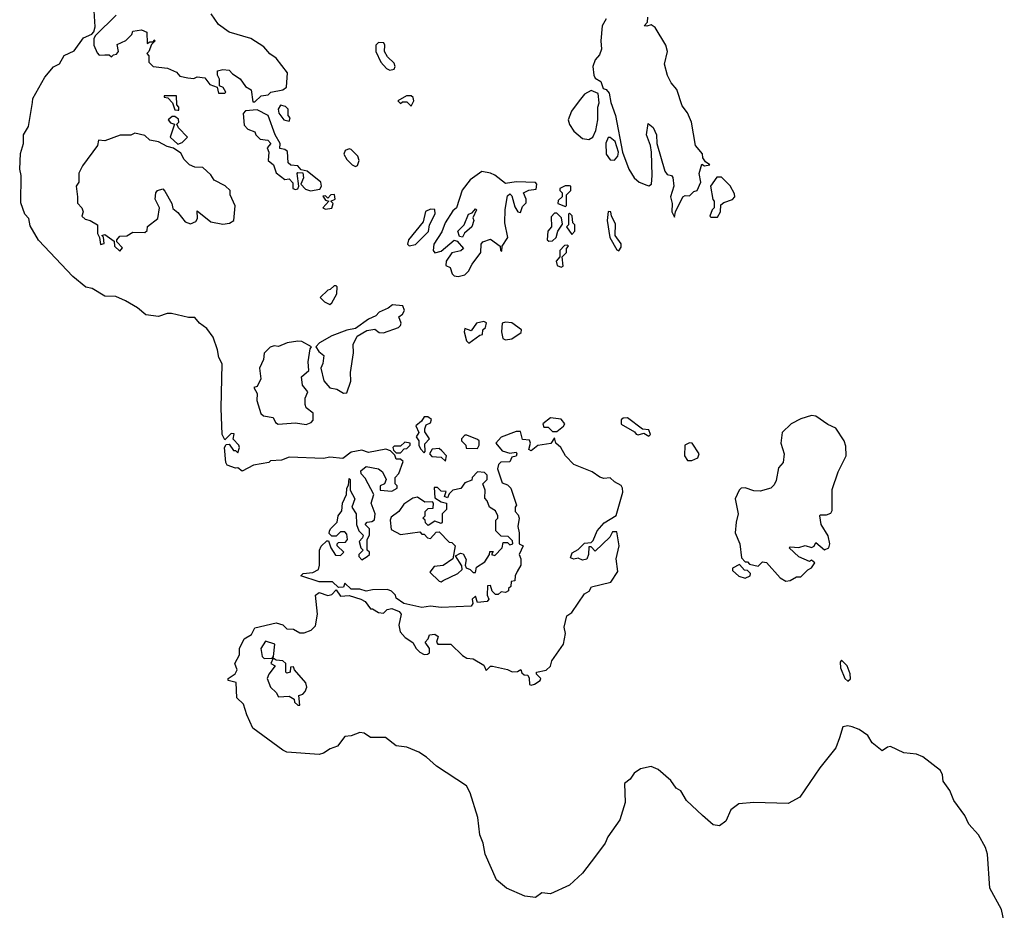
# Model space of a CAD drawing. Extents: x 2240384 to 2404287, y 351326 to 526670.
# Tile 154 of 256: x 2343027 to 2347625, y 415372 to 419534. Entities that reach past the tile are written whole.
import ezdxf

# ---------------------------------------------------------------- set-up
doc = ezdxf.new("R2010")
doc.units = 0

msp = doc.modelspace()

# ---------------------------------------------------------------- linework, layer by layer
at = {"layer": '0CON20XD'}
for points in [[(2344863.3, 416623.3), (2344877.5, 416595), (2344895, 416577.5), (2344915, 416567.5), (2344931.7, 416568.3), (2344940, 416575), (2344940, 416595), (2344920, 416625), (2344935, 416640), (2344940.7, 416659.3), (2344965, 416662.5), (2344981.7, 416651.7), (2344972.5, 416625), (2344980, 416615), (2345040, 416615), (2345095, 416562.5), (2345115, 416550), (2345145, 416547.5), (2345195, 416517.5), (2345205, 416492.5), (2345225, 416512.5), (2345235, 416513.3), (2345305, 416497.5), (2345327, 416487), (2345351.7, 416488.3), (2345367, 416497), (2345371.7, 416481.7), (2345382.5, 416472.5), (2345400, 416470), (2345406.7, 416456.7), (2345407, 416427), (2345415, 416423.3), (2345430.7, 416429.3), (2345456.7, 416445), (2345460, 416455), (2345440, 416475), (2345440, 416485), (2345485, 416493.3), (2345505, 416512.5), (2345511.7, 416538.3), (2345566.2, 416615), (2345576.2, 416665), (2345568.8, 416695), (2345582.5, 416747.5), (2345605.8, 416764.2), (2345665, 416850), (2345686.4, 416863.6), (2345697, 416883), (2345787.5, 416905), (2345820, 416955), (2345812.5, 417015), (2345826, 417075), (2345815, 417140), (2345795, 417140), (2345782.5, 417115), (2345715, 417050), (2345695, 417070), (2345685, 417070), (2345683.3, 417035), (2345675, 417012.5), (2345655, 417007.5), (2345635, 417016.7), (2345615, 417013.3), (2345598.3, 417018.3), (2345607, 417043), (2345635, 417057.5), (2345665, 417086.7), (2345695, 417090), (2345705, 417100), (2345723.3, 417145), (2345757, 417183), (2345813, 417217), (2345843.8, 417325), (2345841.2, 417345), (2345835, 417356.7), (2345803.9, 417373.9), (2345785, 417392.5), (2345755, 417390), (2345736.1, 417396.1), (2345700.3, 417420.3), (2345614.5, 417454.5), (2345576, 417495), (2345553.9, 417533.9), (2345530, 417555), (2345525, 417580), (2345507, 417553), (2345446, 417544), (2345415, 417518.8), (2345404, 417525), (2345412.5, 417555), (2345408.3, 417568.3), (2345375, 417572.5), (2345365, 417610), (2345345, 417608.8), (2345275, 417582.5), (2345250, 417555), (2345279.3, 417519.3), (2345315, 417507.5), (2345345, 417512.5), (2345348.8, 417505), (2345345, 417494), (2345325, 417490), (2345315, 417467.5), (2345273.6, 417466.4), (2345262.5, 417455), (2345257.5, 417435), (2345280, 417370), (2345305, 417360), (2345320, 417345), (2345346.7, 417265), (2345340, 417255), (2345340, 417235), (2345355, 417220), (2345360, 417205), (2345352.5, 417165), (2345360, 417135), (2345360, 417085), (2345377.5, 417075), (2345360, 417035), (2345367.5, 417015), (2345367.5, 416985), (2345350, 416955), (2345340, 416935), (2345338.3, 416911.7), (2345321.7, 416908.3), (2345320, 416885), (2345310, 416875), (2345310, 416865), (2345295, 416857.5), (2345275, 416860), (2345261.7, 416848.3), (2345248.3, 416848.3), (2345233, 416863), (2345225, 416890), (2345211.7, 416888.3), (2345210, 416845), (2345217.5, 416825), (2345210, 416815), (2345165, 416810), (2345155, 416840), (2345140, 416825), (2345142.5, 416805), (2345135, 416793.8), (2344995, 416786.7), (2344945, 416792.5), (2344905, 416787.5), (2344820, 416805), (2344785, 416830), (2344782.5, 416845), (2344763.8, 416863.8), (2344745, 416871.2), (2344675, 416870), (2344645, 416862.5), (2344615, 416872.5), (2344575, 416872.5), (2344545, 416900), (2344538.3, 416881.7), (2344515, 416880), (2344487, 416907), (2344425, 416906.7), (2344340, 416935), (2344350, 416945), (2344395, 416950), (2344422.5, 416965), (2344427.5, 416985), (2344426.2, 417055), (2344435, 417073.3), (2344461.7, 417098.3), (2344468.3, 417098.3), (2344480, 417065), (2344501.7, 417031.7), (2344525, 417030), (2344540, 417045), (2344510, 417075), (2344510, 417085), (2344515, 417090), (2344548.3, 417091.7), (2344557.5, 417105), (2344555, 417130), (2344545, 417140), (2344525, 417140), (2344505, 417120), (2344485, 417120), (2344472.5, 417132.5), (2344473, 417143), (2344477.5, 417155), (2344510, 417185), (2344513.8, 417215), (2344531.7, 417238.3), (2344534, 417275), (2344553.3, 417315), (2344553.8, 417345), (2344561.7, 417358.3), (2344565, 417390), (2344570, 417385), (2344570, 417335), (2344592.5, 417295), (2344577.5, 417255), (2344597.5, 417225), (2344600, 417175), (2344610, 417145), (2344630, 417125), (2344628.3, 417111.7), (2344612.5, 417095), (2344620, 417065), (2344630, 417055), (2344610, 417035), (2344610, 417025), (2344625, 417010), (2344650, 417025), (2344660, 417035), (2344660, 417045), (2344650, 417055), (2344650, 417105), (2344660, 417125), (2344660, 417155), (2344640, 417175), (2344650, 417185), (2344671.7, 417188.3), (2344683.3, 417196.7), (2344687.5, 417225), (2344667.5, 417275), (2344680, 417315), (2344640.7, 417390.7), (2344621.7, 417411.7), (2344620, 417425), (2344645, 417446.2), (2344702.5, 417435), (2344720.7, 417420.7), (2344737.5, 417385), (2344730, 417365), (2344710, 417355), (2344710, 417335), (2344765, 417330), (2344790, 417345), (2344790, 417355), (2344780, 417365), (2344780, 417395), (2344797, 417413), (2344818.3, 417468.3), (2344805, 417480), (2344785, 417480), (2344778.3, 417498.3), (2344758.3, 417518.3), (2344737, 417527), (2344655, 417511.2), (2344625, 417522.5), (2344575, 417513.3), (2344536.2, 417483.8), (2344475, 417490), (2344445, 417483.8), (2344285, 417488.8), (2344250, 417475), (2344197.5, 417472.5), (2344190, 417465), (2344118.6, 417451.4), (2344065, 417423.3), (2344045, 417440), (2344035, 417437.5), (2343995, 417452.5), (2343990, 417465), (2343983.3, 417535), (2343991.7, 417548.3), (2344005, 417550), (2344025, 417520), (2344035, 417520), (2344045, 417510), (2344052.5, 417535), (2344050, 417545), (2344023, 417573), (2344028.3, 417598.3), (2344015, 417600), (2343985, 417570), (2343972.5, 417595), (2343968.3, 417718.3), (2343972, 417925), (2343956.7, 417955), (2343951.2, 417991.2), (2343930, 418050), (2343900, 418090), (2343866.7, 418115), (2343845, 418142.5), (2343815, 418142.5), (2343735, 418160), (2343715, 418160), (2343675, 418146.2), (2343615, 418154), (2343577.5, 418187.5), (2343520.3, 418220.3), (2343475, 418240), (2343425, 418242), (2343365, 418276.7), (2343335, 418284), (2343275, 418334), (2343115, 418503.8), (2343075, 418570), (2343070, 418605), (2343050, 418625), (2343032.3, 418677.7), (2343033.3, 418805), (2343026.7, 418835), (2343031.2, 418908.8), (2343043.8, 418955), (2343043.8, 418995), (2343067.5, 419035), (2343086.4, 419146.4), (2343088.8, 419165), (2343143.8, 419265), (2343185, 419312.5), (2343213, 419327), (2343235, 419366), (2343281.7, 419388.3), (2343325, 419448.8), (2343363.6, 419466.4), (2343373, 419477), (2343379.3, 419500.7), (2343373.8, 419575)], [(2343477.5, 419555), (2343380, 419460), (2343372.5, 419445), (2343372.5, 419415), (2343388.3, 419378.3), (2343398.3, 419368.3), (2343425, 419370), (2343445, 419370), (2343455, 419360), (2343465, 419370), (2343478.3, 419371.7), (2343487.5, 419385), (2343481.7, 419418.3), (2343523, 419437), (2343550, 419465), (2343555, 419480), (2343595, 419486.7), (2343620, 419475), (2343621.7, 419421.7), (2343635, 419430), (2343650, 419430), (2343655, 419440), (2343660, 419435), (2343641.7, 419418.3), (2343630, 419385), (2343620, 419375), (2343630, 419365), (2343630, 419335), (2343650, 419315), (2343716.4, 419306.4), (2343758.3, 419288.3), (2343775, 419270), (2343811.7, 419261.7), (2343840.7, 419259.3), (2343855, 419266.7), (2343891.7, 419261.7), (2343915, 419230), (2343948.3, 419218.3), (2343955, 419190), (2343985, 419190), (2343990, 419195), (2343976.4, 419216.4), (2343960, 419225), (2343960, 419255), (2343950, 419275), (2343950, 419295), (2343975, 419300), (2344005, 419297.5), (2344020, 419280), (2344056.4, 419256.4), (2344081.7, 419221.7), (2344107.5, 419205), (2344115, 419150), (2344125, 419150), (2344155, 419177.5), (2344187, 419183), (2344200, 419195), (2344255, 419206.2), (2344272.5, 419217.5), (2344277.5, 419285), (2344224.3, 419354.3), (2344194.4, 419374.4), (2344166.1, 419406.1), (2344105.8, 419445.8), (2344004.4, 419474.4), (2343955, 419511.2), (2343920.8, 419560.8)], [(2345765, 419537.5), (2345746.7, 419505), (2345740, 419435), (2345743.3, 419395), (2345735, 419370), (2345713.9, 419346.1), (2345704, 419315), (2345707.5, 419275), (2345715, 419260), (2345740, 419245), (2345751.7, 419211.7), (2345765, 419207.5), (2345779.5, 419189.5), (2345787.3, 419147.3), (2345809.2, 419085), (2345842.5, 418915), (2345872, 418835), (2345896.2, 418795), (2345920, 418775), (2345955, 418760), (2345965, 418757.5), (2345976.7, 418765), (2345981.2, 418805), (2345976.7, 418915), (2345973.3, 418945), (2345953.3, 418995), (2345961.7, 419048.3), (2345985, 419030), (2346000, 418995), (2346002.5, 418955), (2346040, 418825), (2346050.7, 418810.7), (2346070, 418805), (2346076.2, 418796.2), (2346082, 418755), (2346066.7, 418705), (2346073.3, 418675), (2346072.5, 418635), (2346085, 418610)], [(2346085, 418610), (2346090, 418635), (2346123.6, 418706.4), (2346135, 418712.5), (2346155, 418710), (2346175, 418730), (2346190, 418735), (2346207.5, 418775), (2346200, 418815), (2346211.7, 418858.3), (2346225, 418850), (2346250, 418855), (2346230, 418870), (2346217.5, 418887.5), (2346215, 418906.7), (2346183.3, 418945), (2346164.2, 419055), (2346145, 419098.8), (2346121.1, 419131.1), (2346095, 419208), (2346068.7, 419238.7), (2346052.1, 419272.1), (2346038.5, 419325), (2346051.8, 419385), (2346045, 419414.2), (2345995, 419496.7), (2345975, 419510), (2345955, 419502.5), (2345942.5, 419505), (2345958.3, 419521.7), (2345960, 419545)], [(2344755, 419297.5), (2344775, 419302.5), (2344780, 419315), (2344775, 419330), (2344745, 419360), (2344730, 419385), (2344732.5, 419415), (2344727.5, 419425), (2344703, 419427), (2344690, 419415), (2344690, 419385), (2344712.5, 419335), (2344740, 419305), (2344755, 419297.5)], [(2345685, 418973.8), (2345703.8, 418985), (2345718, 419015), (2345726, 419065), (2345726.2, 419125), (2345733.3, 419145), (2345728.3, 419188.3), (2345695, 419203.3), (2345665, 419186), (2345638.8, 419155), (2345604.3, 419105.7), (2345588.8, 419065), (2345594.1, 419044.1), (2345615, 419012.5), (2345655, 418978.8), (2345685, 418973.8)], [(2343770, 419110), (2343770, 419125), (2343760, 419135), (2343758.3, 419178.3), (2343701.7, 419178.3), (2343701.7, 419171.7), (2343718.3, 419168.3), (2343740, 419145), (2343751.7, 419111.7), (2343765, 419110), (2343770, 419110)], [(2344855, 419130), (2344867.5, 419155), (2344865, 419170), (2344855, 419177.5), (2344833, 419177), (2344793.3, 419155), (2344805, 419142.5), (2344815, 419150), (2344835, 419150), (2344855, 419130)], [(2344385, 418733.3), (2344428.3, 418741.7), (2344436.7, 418755), (2344432.5, 418775), (2344370, 418825), (2344341.7, 418831.7), (2344325, 418850), (2344293, 418853), (2344280, 418865), (2344277, 418917), (2344265, 418927.5), (2344241.7, 418931.7), (2344242.5, 418955), (2344220, 418995), (2344186.4, 419086.4), (2344135, 419112.5), (2344081.7, 419108.3), (2344070, 419095), (2344075, 419040), (2344091.7, 419021.7), (2344125, 419010), (2344130, 418995), (2344150, 418975), (2344185, 418970), (2344200, 418955), (2344182.5, 418935), (2344190, 418915), (2344187.5, 418875), (2344212.5, 418855), (2344225, 418817.5), (2344265, 418787.5), (2344285, 418790), (2344301.7, 418771.7), (2344302.5, 418745), (2344315, 418740), (2344325, 418742.5), (2344330, 418755), (2344322.5, 418815), (2344325, 418820), (2344348.3, 418818.3), (2344352.5, 418795), (2344340, 418765), (2344361.7, 418741.7), (2344385, 418733.3)], [(2344285, 419060), (2344290, 419075), (2344280, 419085), (2344280, 419115), (2344268.3, 419128.3), (2344245, 419133.3), (2344233.9, 419116.1), (2344236.4, 419096.4), (2344260, 419065), (2344285, 419060)], [(2343765, 418952.5), (2343785, 418960), (2343810, 418985), (2343768.3, 419028.3), (2343760, 419045), (2343770, 419055), (2343768.3, 419068.3), (2343751.7, 419081.7), (2343738.3, 419081.7), (2343720, 419065), (2343731.7, 419051.7), (2343750, 419045), (2343730, 418985), (2343765, 418952.5)], [(2343495, 418452.5), (2343507, 418467), (2343480, 418495), (2343480, 418505), (2343495, 418522.5), (2343526.4, 418523.6), (2343555, 418540), (2343611.7, 418538.3), (2343621.7, 418548.3), (2343623.6, 418566.4), (2343672.5, 418605), (2343680, 418655), (2343660, 418695), (2343662.5, 418725), (2343670, 418735), (2343695, 418742.5), (2343705, 418732.5), (2343737.5, 418675), (2343741.7, 418651.7), (2343765, 418633.3), (2343799.3, 418589.3), (2343825, 418580), (2343849.3, 418590.7), (2343857.5, 418605), (2343855, 418640), (2343919.3, 418589.3), (2343975, 418577.5), (2344007, 418583), (2344027.5, 418595), (2344033, 418663), (2344010, 418715), (2344010, 418735), (2343987, 418757), (2343935, 418783.3), (2343919.3, 418809.3), (2343882.5, 418842.5), (2343845, 418843.8), (2343820, 418855), (2343795, 418880), (2343779.3, 418909.3), (2343745, 418932.5), (2343715, 418941.2), (2343675, 418963.3), (2343635, 418971.2), (2343611.7, 418991.7), (2343565, 419002.5), (2343545, 418994), (2343496.2, 418993.8), (2343425, 418967.5), (2343395, 418970), (2343390, 418945), (2343319.3, 418850.7), (2343303, 418817), (2343302.5, 418775), (2343290, 418755), (2343296.4, 418706.4), (2343296.7, 418676.7), (2343316.7, 418655), (2343322.5, 418635), (2343317.5, 418615), (2343331.7, 418601.7), (2343355.9, 418595.9), (2343390, 418575), (2343390, 418535), (2343400, 418515), (2343403.6, 418483.6), (2343421.7, 418488.3), (2343417.5, 418517.5), (2343410, 418525), (2343425, 418530), (2343468.3, 418498.3), (2343470, 418475), (2343495, 418452.5)], [(2345805, 418876.7), (2345820, 418895), (2345823.3, 418915), (2345807.5, 418965), (2345785, 418983.3), (2345775, 418982.5), (2345764.1, 418955.9), (2345765.8, 418905), (2345785, 418878.8), (2345805, 418876.7)], [(2344595, 418847.5), (2344605, 418852.5), (2344612.5, 418875), (2344606.4, 418896.4), (2344575, 418927.5), (2344565, 418930), (2344547, 418923), (2344540, 418905), (2344555, 418880), (2344580, 418855), (2344595, 418847.5)], [(2345075, 418333.8), (2345105, 418341.2), (2345122.3, 418357.7), (2345139.3, 418390.7), (2345180, 418445), (2345182.5, 418485), (2345190, 418495), (2345225, 418507.5), (2345270, 418475), (2345272.5, 418455), (2345278.3, 418451.7), (2345280, 418475), (2345306.2, 418515), (2345292, 418585), (2345294.1, 418645.9), (2345305, 418710), (2345315, 418720), (2345325, 418710), (2345339.3, 418659.3), (2345352.5, 418635), (2345365, 418633.3), (2345375, 418660), (2345391.7, 418678.3), (2345392.5, 418695), (2345380, 418725), (2345405, 418737.5), (2345438.3, 418741.7), (2345442.5, 418765), (2345435, 418772.5), (2345345, 418775.8), (2345295, 418767.5), (2345245, 418806.2), (2345225, 418816.2), (2345185, 418823.8), (2345130, 418785), (2345093, 418737), (2345066.7, 418655), (2345050, 418640), (2345013.8, 418585), (2344998.3, 418541.7), (2344961.2, 418485), (2344957.5, 418455), (2344965, 418443.3), (2344995, 418452.5), (2345055, 418502.5), (2345069.3, 418499.3), (2345100, 418465), (2345087, 418453), (2345045, 418443.3), (2345018.8, 418405), (2345017.5, 418385), (2345036.7, 418375), (2345046.4, 418346.4), (2345056.4, 418336.4), (2345075, 418333.8)], [(2346285, 418610), (2346300, 418635), (2346301.7, 418668.3), (2346315, 418680), (2346355, 418692.5), (2346366.2, 418705), (2346365, 418720), (2346345, 418757.5), (2346305, 418797.5), (2346282.5, 418797.5), (2346252.5, 418755), (2346263, 418693), (2346270, 418685), (2346270, 418655), (2346260, 418645), (2346250, 418615), (2346255, 418610), (2346285, 418610)], [(2345575, 418660), (2345580, 418665), (2345580, 418715), (2345600, 418735), (2345600, 418755), (2345595, 418757.5), (2345573.6, 418756.4), (2345550, 418745), (2345550, 418735), (2345560, 418725), (2345560, 418705), (2345541.7, 418688.3), (2345540, 418675), (2345575, 418660)], [(2344455, 418647.5), (2344485, 418652.5), (2344490, 418675), (2344480, 418685), (2344500, 418695), (2344496.4, 418716.4), (2344480, 418715), (2344465, 418700), (2344455, 418710), (2344441.7, 418708.3), (2344455, 418690), (2344470, 418685), (2344442.5, 418655), (2344455, 418647.5)], [(2344845, 418477.5), (2344875, 418483.3), (2344935.8, 418544.2), (2344941.2, 418575), (2344966.4, 418626.4), (2344965, 418646.7), (2344945, 418648.8), (2344922.3, 418637.7), (2344911.2, 418588.8), (2344842.5, 418505), (2344837.5, 418485), (2344845, 418477.5)], [(2345095, 418517.5), (2345080.7, 418520.7), (2345073.3, 418545), (2345102.5, 418575), (2345122.5, 418625), (2345139.3, 418630.7), (2345155, 418650), (2345160, 418645), (2345143, 418607), (2345147.5, 418595), (2345137.5, 418565), (2345103.8, 418536.2), (2345095, 418517.5)], [(2345825, 418453.3), (2345835, 418470), (2345835.7, 418485.7), (2345807.5, 418525), (2345809.2, 418579.2), (2345790, 418615), (2345787.5, 418635), (2345775, 418637.5), (2345770, 418595), (2345783.3, 418515), (2345815, 418457.5), (2345825, 418453.3)], [(2345498.3, 418498.3), (2345515, 418500), (2345532.5, 418515), (2345540, 418545), (2345561.7, 418578.3), (2345557, 418607), (2345535, 418630), (2345525, 418630), (2345508.3, 418611.7), (2345510, 418565), (2345493.3, 418545), (2345490, 418505), (2345498.3, 418498.3)], [(2345605, 418530), (2345620, 418545), (2345620, 418575), (2345610, 418585), (2345607, 418617), (2345595, 418630), (2345590, 418625), (2345590, 418575), (2345580, 418565), (2345605, 418530)], [(2345555, 418376.7), (2345565, 418382.5), (2345560, 418425), (2345580, 418445), (2345580, 418465), (2345590, 418475), (2345585, 418480), (2345571.7, 418478.3), (2345550, 418455), (2345550, 418425), (2345532.5, 418405), (2345537.5, 418385), (2345555, 418376.7)], [(2344475, 418202.5), (2344485, 418210), (2344507, 418253), (2344510, 418285), (2344505, 418290), (2344495, 418290), (2344477, 418273), (2344465, 418270), (2344430, 418235), (2344450, 418215), (2344475, 418202.5)], [(2344538.3, 417788.3), (2344555, 417790), (2344573.8, 417845), (2344572, 417885), (2344586.1, 417976.1), (2344584.1, 418015.9), (2344602.5, 418055), (2344648.3, 418081.7), (2344685, 418087.5), (2344705, 418072.5), (2344725, 418070), (2344795, 418095.8), (2344805.5, 418104.5), (2344807.5, 418115), (2344797.5, 418145), (2344815, 418157.5), (2344823.3, 418175), (2344816.1, 418196.1), (2344768.3, 418201.7), (2344747.5, 418185), (2344705, 418166.2), (2344690.5, 418149.5), (2344656.4, 418133.6), (2344595, 418090), (2344555, 418082.5), (2344485, 418056.7), (2344427, 418023), (2344410, 418005), (2344423.6, 417983.6), (2344447.5, 417965), (2344443, 417927), (2344433.3, 417905), (2344446.4, 417846.4), (2344475, 417812.5), (2344507, 417807), (2344538.3, 417788.3)], [(2345125, 418022.5), (2345175, 418060), (2345188.3, 418061.7), (2345190, 418085), (2345202.5, 418095), (2345206.4, 418116.4), (2345195, 418122.5), (2345160, 418115), (2345135, 418080), (2345105, 418090), (2345102.5, 418075), (2345113, 418033), (2345125, 418022.5)], [(2345295, 418037.5), (2345325, 418042.5), (2345368.3, 418071.7), (2345370, 418085), (2345325, 418116.7), (2345295, 418120), (2345280, 418115), (2345277.5, 418075), (2345283.3, 418043.3), (2345295, 418037.5)], [(2344365, 417642.5), (2344388.3, 417651.7), (2344397.5, 417662.5), (2344397.5, 417695), (2344365, 417720), (2344360, 417735), (2344360, 417765), (2344372.5, 417795), (2344346.7, 417825), (2344343.3, 417865), (2344376.4, 417893.6), (2344373.8, 417935), (2344382.5, 417995), (2344390, 418005), (2344345, 418030), (2344325, 418032), (2344275.9, 418024.1), (2344235, 418006.2), (2344215, 418008.8), (2344197, 418003), (2344168.8, 417975), (2344166, 417945), (2344146.7, 417905), (2344152.5, 417855), (2344135, 417820), (2344120, 417815), (2344136.2, 417786.2), (2344133.6, 417753.6), (2344153, 417693), (2344165, 417682.5), (2344210, 417675), (2344220.7, 417650.7), (2344233.6, 417643.6), (2344315, 417650), (2344365, 417642.5)], [(2344915, 417510), (2344920, 417515), (2344918.3, 417551.7), (2344940, 417575), (2344918.3, 417608.3), (2344918.3, 417621.7), (2344925, 417640), (2344945, 417650), (2344950, 417665), (2344933, 417677), (2344915, 417677.5), (2344903, 417657), (2344876.7, 417635), (2344890, 417605), (2344877.5, 417585), (2344890, 417565), (2344890, 417545), (2344898.3, 417528.3), (2344915, 417510)], [(2345535, 417610), (2345566.4, 417633.6), (2345572.5, 417645), (2345555, 417666.2), (2345505, 417672.5), (2345470, 417645), (2345475, 417630), (2345495, 417630), (2345515, 417610), (2345535, 417610)], [(2345965, 417587.5), (2345972.5, 417595), (2345965, 417616.7), (2345935, 417620), (2345865, 417673.8), (2345845, 417672), (2345835.7, 417664.3), (2345835, 417644), (2345897.5, 417607.5), (2345905, 417597.5), (2345915, 417593.3), (2345941.7, 417601.7), (2345965, 417587.5)], [(2346605, 416910), (2346625, 416913.3), (2346655, 416930), (2346675, 416930), (2346707, 416963), (2346725, 416972.5), (2346740, 416995), (2346725, 417007.5), (2346715, 417002.5), (2346665, 417023.3), (2346620, 417065), (2346625, 417070), (2346665, 417067.5), (2346695, 417076.7), (2346725, 417067.5), (2346736.4, 417073.6), (2346745, 417090), (2346785, 417056), (2346805.8, 417065), (2346810, 417085), (2346802.3, 417122.3), (2346770, 417175), (2346763.3, 417215), (2346765, 417220), (2346795, 417220), (2346815, 417227.5), (2346820.5, 417239.5), (2346821.8, 417338.2), (2346849.1, 417420.9), (2346886.8, 417495), (2346885, 417540), (2346876.7, 417565), (2346837.5, 417625), (2346801.3, 417641.3), (2346745, 417680.8), (2346725, 417684), (2346675, 417668), (2346630, 417645), (2346588, 417605), (2346581.4, 417555), (2346596.2, 417505), (2346592.5, 417465), (2346570.5, 417439.5), (2346559.7, 417380.3), (2346550.3, 417359.7), (2346535, 417343.8), (2346485, 417330), (2346455, 417332.5), (2346414.1, 417345.9), (2346396.1, 417343.9), (2346386.7, 417335), (2346368.8, 417295), (2346382, 417225), (2346372, 417185), (2346368.8, 417135), (2346390, 417085), (2346398.3, 417018.3), (2346415, 417000), (2346425, 417000), (2346435, 416990), (2346475, 416980), (2346495, 417000), (2346515, 416997.5), (2346577.5, 416925), (2346605, 416910)], [(2345165, 417530), (2345172.5, 417545), (2345172.5, 417565), (2345165, 417572.5), (2345115, 417592.5), (2345105, 417592.5), (2345090, 417575), (2345090, 417565), (2345110, 417545), (2345111.7, 417531.7), (2345165, 417530)], [(2344805, 417510), (2344821.7, 417528.3), (2344835, 417530), (2344850, 417545), (2344850, 417555), (2344825, 417560), (2344805, 417540), (2344775, 417540), (2344770, 417535), (2344771.7, 417521.7), (2344785, 417510), (2344805, 417510)], [(2345015, 417470), (2345020, 417495), (2344998.3, 417518.3), (2344985, 417530), (2344953.6, 417526.4), (2344940, 417505), (2344951.7, 417491.7), (2344995, 417490), (2345015, 417470)], [(2346145, 417473.3), (2346165, 417473.8), (2346194.2, 417485.8), (2346199.2, 417505), (2346166.7, 417555), (2346155, 417556.2), (2346132.5, 417545), (2346131.2, 417495), (2346145, 417473.3)], [(2344995, 416907.5), (2345005, 416913.3), (2345072.5, 416945), (2345092.5, 416965), (2345091.7, 416981.7), (2345061.7, 417028.3), (2345085, 417040), (2345098.3, 417038.3), (2345111.7, 417011.7), (2345107.5, 416985), (2345111.7, 416971.7), (2345130, 416965), (2345145, 416950), (2345155, 416950), (2345160, 416975), (2345199.3, 417000.7), (2345220, 417035), (2345221.7, 417048.3), (2345238.3, 417048.3), (2345230, 417035), (2345245, 417030), (2345280, 417065), (2345285, 417090), (2345305, 417090), (2345315, 417080), (2345330, 417085), (2345328.3, 417098.3), (2345308.3, 417118.3), (2345275, 417120), (2345250, 417145), (2345250, 417195), (2345260, 417205), (2345260, 417215), (2345248.3, 417238.3), (2345220, 417255), (2345210, 417285), (2345198.3, 417298.3), (2345200, 417335), (2345190, 417365), (2345210, 417385), (2345210, 417405), (2345197, 417417), (2345165, 417420), (2345140, 417395), (2345138.3, 417381.7), (2345105, 417370), (2345087, 417343), (2345050, 417335), (2345031.7, 417318.3), (2345025, 417300), (2345010, 417305), (2345018.3, 417328.3), (2344995, 417330), (2344978.3, 417348.3), (2344961.7, 417348.3), (2344965, 417300), (2344995, 417280), (2345020, 417275), (2345020, 417245), (2345000, 417225), (2345000, 417185), (2344995, 417180), (2344965, 417190), (2344935, 417170), (2344921.7, 417181.7), (2344920, 417195), (2344910, 417205), (2344920, 417215), (2344920, 417235), (2344935, 417250), (2344958.3, 417251.7), (2344960, 417275), (2344955, 417280), (2344918.3, 417278.3), (2344885, 417302.5), (2344863, 417297), (2344820, 417270), (2344797.5, 417235), (2344761.7, 417208.3), (2344757.5, 417195), (2344761.7, 417151.7), (2344805, 417127.5), (2344895, 417140), (2344905, 417130), (2344915, 417130), (2344931.7, 417111.7), (2344945, 417110), (2344971.7, 417138.3), (2344985, 417140), (2345031.7, 417091.7), (2345045, 417090), (2345060, 417075), (2345050, 417015), (2345005, 416982.5), (2344961.7, 416978.3), (2344941.7, 416951.7), (2344985, 416910), (2344995, 416907.5)], [(2346415, 416924), (2346437.5, 416935), (2346440, 416945), (2346425, 416960), (2346411.7, 416961.7), (2346388.3, 416988.3), (2346355, 416970), (2346355, 416960), (2346385, 416932.5), (2346415, 416924)], [(2347625, 415316.2), (2347611.9, 415375), (2347557.3, 415475), (2347546.4, 415635), (2347537.8, 415665), (2347505, 415724.2), (2347460, 415775), (2347440, 415815), (2347390, 415885), (2347371.2, 415931.2), (2347340, 415975), (2347336.7, 416005), (2347327.5, 416025), (2347245, 416088.6), (2347215, 416101.4), (2347155, 416107.5), (2347093, 416137), (2347080, 416135), (2347055, 416117.5), (2347007.5, 416155), (2346988.1, 416188.1), (2346947.5, 416217.5), (2346915, 416230), (2346895, 416234.2), (2346870.3, 416229.7), (2346855, 416177.5), (2346838.2, 416131.8), (2346762.8, 416037.2), (2346669.8, 415900.2), (2346615, 415871.5), (2346455, 415876.4), (2346385, 415868.9), (2346348, 415842), (2346325, 415788.8), (2346295, 415767.1), (2346265, 415771.9), (2346215.7, 415815), (2346140.6, 415885), (2346115, 415930), (2346093.3, 415943.3), (2346067.9, 415977.9), (2346009.1, 416029.1), (2345975, 416043.6), (2345926.4, 416033.6), (2345896.7, 416013.3), (2345877.5, 415985), (2345851.2, 415965), (2345854.2, 415875), (2345828.9, 415795), (2345774, 415715), (2345760.8, 415685), (2345715.4, 415624.6), (2345655, 415546.2), (2345595, 415490), (2345505, 415448.6), (2345465, 415453.1), (2345435, 415431.9), (2345385, 415438), (2345300, 415475), (2345253.1, 415515), (2345200, 415635), (2345190.8, 415685), (2345175.8, 415725), (2345165.8, 415805), (2345130.5, 415920.5), (2345113.4, 415953.4), (2344974, 416045), (2344927.3, 416087.3), (2344890.9, 416110.9), (2344835, 416133.8), (2344785, 416140), (2344735, 416180), (2344665, 416178.8), (2344635, 416200), (2344615, 416202), (2344575, 416186.7), (2344545, 416184), (2344510.8, 416139.2), (2344476.7, 416126.7), (2344445, 416105.7), (2344425, 416100), (2344275, 416111.4), (2344255, 416120), (2344115, 416223.3), (2344086.7, 416285), (2344072.5, 416335), (2344040, 416365), (2344037, 416437), (2344000, 416445), (2344000, 416455), (2344033.3, 416476.7), (2344042.5, 416495), (2344031.2, 416525), (2344053.3, 416565), (2344053.3, 416595), (2344075, 416640), (2344109.5, 416660.5), (2344125, 416691.2), (2344224.2, 416715.8), (2344255, 416705.8), (2344275, 416687.5), (2344305, 416685.7), (2344335, 416669.2), (2344355, 416668.6), (2344388.6, 416681.4), (2344408.8, 416701.2), (2344417.5, 416755), (2344408.8, 416845), (2344425, 416856.2), (2344465, 416842.5), (2344485, 416847.5), (2344505, 416870), (2344525, 416840), (2344565, 416842.5), (2344620, 416825), (2344640, 416815), (2344665, 416780), (2344675, 416780), (2344703, 416763), (2344725, 416760), (2344743, 416777), (2344765, 416782.5), (2344798.3, 416768.3), (2344807.5, 416755), (2344797.5, 416705), (2344803, 416673), (2344826.7, 416646.7), (2344863.3, 416623.3)], [(2344168.3, 416548.3), (2344205, 416550), (2344212.5, 416557.5), (2344217.5, 416615), (2344175, 416630), (2344153.3, 416595), (2344158.3, 416558.3), (2344168.3, 416548.3)], [(2344335, 416330), (2344330, 416375), (2344348.3, 416381.7), (2344360, 416395), (2344367.5, 416415), (2344362.5, 416435), (2344310, 416495), (2344305, 416510), (2344291.7, 416508.3), (2344290, 416485), (2344275, 416480), (2344270, 416485), (2344270, 416525), (2344255, 416537.5), (2344225, 416540), (2344210, 416550), (2344200, 416525), (2344220, 416515), (2344190, 416475), (2344182.5, 416455), (2344197.5, 416415), (2344225, 416390), (2344235, 416370), (2344285, 416372.5), (2344308.3, 416358.3), (2344310, 416345), (2344325, 416330), (2344335, 416330)], [(2346895, 416443.3), (2346907, 416453), (2346905, 416477.5), (2346891.2, 416515), (2346865, 416540), (2346858.3, 416531.7), (2346860, 416505), (2346880, 416455), (2346895, 416443.3)]]:
    msp.add_lwpolyline(points, dxfattribs=at)

doc.saveas('drawing.dxf')
